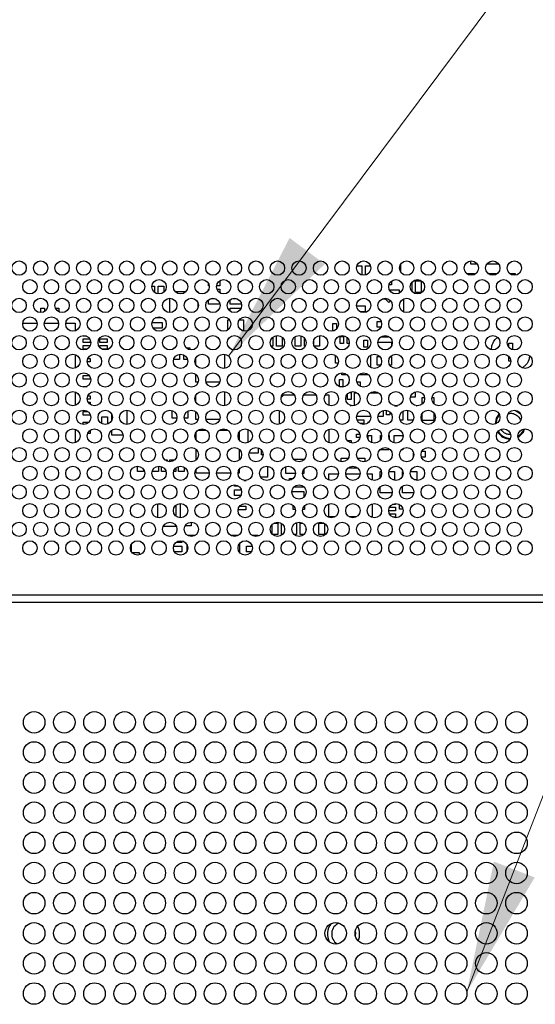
# Model space of a CAD drawing. Header units: millimetres. Extents: x 0 to 1118, y 0 to 864.
# Tile 59 of 65: x 865 to 883, y 469 to 503. Entities that reach past the tile are written whole.
import ezdxf

# ---------------------------------------------------------------- set-up
doc = ezdxf.new("R2010")
doc.units = ezdxf.units.MM
doc.styles.add('SLDTEXTSTYLE0', font='ARIAL.TTF', dxfattribs={"width": 0.948})
doc.dimstyles.new('SLDDIMSTYLE3', dxfattribs={"dimtxt": 5.650301, "dimasz": 4.572, "dimexe": 0, "dimexo": 0.0625, "dimgap": 1.412575, "dimtad": 0, "dimtih": 1, "dimtoh": 1, "dimdec": 1, "dimlfac": 4, "dimrnd": 1e-09, "dimzin": 4, "dimdsep": 46, "dimtxsty": 'SLDTEXTSTYLE0', "dimsah": 1, "dimcen": 0.09, "dimadec": 0, "dimazin": 1, "dimtfac": 1, "dimtofl": 0, "dimtmove": 0, "dimatfit": 3, "dimfxl": 1, "dimfrac": 2, "dimtolj": 1, "dimtzin": 12, "dimarcsym": 0})

# ---------------------------------------------------------------- blocks, each defined once
blk = doc.blocks.new('_D_7')
at = {"color": 7, "linetype": 'Continuous', "lineweight": 0}
for p, q in [((814.78, 478.159), (814.78, 524.174)), ((914.78, 478.159), (914.78, 524.174)), ((814.78, 522.574), (852.492, 522.574)), ((914.78, 522.574), (877.069, 522.574))]:
    blk.add_line(p, q, dxfattribs=at)
for points in [[(814.78, 522.574), (819.352, 521.812), (819.352, 523.336)], [(914.78, 522.574), (910.208, 523.336), (910.208, 521.812)]]:
    blk.add_solid(points, dxfattribs=at)
at = {"color": 7, "linetype": 'Continuous', "lineweight": 0, "char_height": 5.8208, "attachment_point": 1, "style": 'SLDTEXTSTYLE0'}
for s, insert in [('400.0', (855.079, 530.077)), ('(15.75)', (852.492, 521.4))]:
    blk.add_mtext(s, dxfattribs=dict(at, insert=insert))

msp = doc.modelspace()

# ---------------------------------------------------------------- linework, layer by layer
at = {"color": 7, "linetype": 'Continuous', "lineweight": 0}
for p, q in [((907.4991, 538.4218), (872.3292, 491.2837)), ((880.6257, 469.1375), (907.4991, 538.4218))]:
    msp.add_line(p, q, dxfattribs=at)
at = {"color": 7, "linetype": 'Continuous', "lineweight": 30}
for p, q in [((876.7935, 494.434), (876.9728, 494.434)), ((876.9728, 494.434), (876.9728, 494.1107)), ((877.0916, 494.1117), (877.0916, 494.434)), ((877.0916, 494.434), (877.2672, 494.434)), ((878.3103, 494.4728), (878.3103, 494.2353)), ((880.7666, 494.4965), (880.7666, 494.6037)), ((880.9857, 494.4965), (880.7666, 494.4965)), ((881.7357, 494.4965), (881.3249, 494.4965)), ((880.6095, 494.1715), (880.8978, 494.1715)), ((880.8978, 494.1715), (880.8978, 494.1334)), ((881.3595, 494.1715), (881.6478, 494.1715)), ((881.6478, 494.1715), (881.6478, 494.1334)), ((882.1095, 494.1715), (882.3103, 494.1715)), ((882.3103, 494.1715), (882.3103, 494.1058)), ((869.6559, 493.7215), (869.7478, 493.7215)), ((869.7478, 493.7215), (869.7478, 493.5099)), ((869.8728, 493.7215), (870.0728, 493.7215)), ((869.8728, 493.4562), (869.8728, 493.7215)), ((870.0728, 493.7215), (870.0728, 493.5184)), ((871.6228, 493.734), (871.6228, 493.8273)), ((871.6535, 493.734), (871.6228, 493.734)), ((872.0228, 493.734), (871.9071, 493.734)), ((872.0228, 493.916), (872.0228, 493.734)), ((877.9978, 493.7715), (877.9146, 493.7715)), ((877.9978, 493.8982), (877.9978, 493.7715)), ((878.7103, 493.8605), (878.7103, 493.5476)), ((878.8353, 493.909), (879.0353, 493.909)), ((878.8353, 493.509), (878.8353, 493.909)), ((879.0353, 493.909), (879.0353, 493.509)), ((870.2853, 492.8041), (870.2853, 493.304)), ((870.472, 493.534), (870.8386, 493.534)), ((871.222, 493.534), (871.2603, 493.534)), ((871.2603, 493.534), (871.2603, 493.5004)), ((871.6228, 493.5808), (871.6228, 493.6215)), ((871.6228, 493.6215), (871.6413, 493.6215)), ((871.9193, 493.6215), (872.0228, 493.6215)), ((872.0228, 493.6215), (872.0228, 493.492)), ((877.9296, 493.5965), (878.2728, 493.5965)), ((878.2728, 493.5965), (878.2728, 493.4834)), ((879.0353, 493.509), (878.8353, 493.509)), ((865.7853, 492.8041), (865.7853, 492.959)), ((865.7853, 492.959), (865.9103, 492.959)), ((865.9103, 492.959), (865.9103, 492.8405)), ((866.2991, 492.959), (866.4103, 492.959)), ((866.4103, 492.959), (866.4103, 492.8347)), ((871.2603, 493.152), (871.2603, 492.9561)), ((871.6228, 493.0965), (871.6228, 493.2482)), ((872.0228, 493.0965), (871.6228, 493.0965)), ((871.7196, 493.2965), (871.8411, 493.2965)), ((872.0228, 493.1148), (872.0228, 493.0965)), ((872.3853, 493.0965), (872.3853, 493.2577)), ((872.7767, 493.0965), (872.3853, 493.0965)), ((872.3853, 492.959), (872.7616, 492.959)), ((872.3853, 492.8504), (872.3853, 492.959)), ((872.4696, 493.2965), (872.5911, 493.2965)), ((876.7811, 493.034), (877.0853, 493.034)), ((877.0853, 493.034), (877.0853, 492.834)), ((877.6824, 493.284), (877.7853, 493.284)), ((877.7853, 493.284), (877.9103, 493.159)), ((877.9103, 493.159), (877.9692, 493.2179)), ((878.4228, 493.2797), (878.4228, 492.8283)), ((869.6103, 492.8172), (869.6103, 492.8215)), ((869.6103, 492.8215), (869.6222, 492.8215)), ((870.0103, 492.6215), (869.7821, 492.6215)), ((870.0103, 492.6309), (870.0103, 492.6215)), ((877.0853, 492.834), (876.9116, 492.834)), ((865.1571, 492.434), (865.6535, 492.434)), ((865.9071, 492.434), (866.4035, 492.434)), ((866.6571, 492.434), (866.9853, 492.434)), ((866.9853, 492.434), (866.9853, 492.1672)), ((869.6615, 492.459), (870.0103, 492.459)), ((870.0103, 492.459), (870.0103, 492.259)), ((872.2978, 492.5465), (872.3607, 492.5465)), ((872.2978, 492.1986), (872.2978, 492.5465)), ((872.6999, 492.5465), (872.8478, 492.5465)), ((872.8478, 492.5465), (872.8478, 492.1607)), ((875.9603, 492.1715), (875.9603, 492.4215)), ((875.9603, 492.4215), (876.0853, 492.4215)), ((876.0853, 492.4215), (876.0853, 492.2305)), ((877.4978, 492.2965), (877.4978, 492.4965)), ((877.4978, 492.4965), (877.6376, 492.4965)), ((877.631, 492.2965), (877.4978, 492.2965)), ((867.2603, 491.984), (867.2603, 492.0032)), ((867.3783, 491.984), (867.2603, 491.984)), ((870.0103, 492.259), (869.7017, 492.259)), ((873.8728, 491.9482), (873.8728, 491.634)), ((873.9978, 491.634), (873.9978, 492.0019)), ((874.1978, 491.9396), (874.1978, 491.634)), ((874.6478, 491.634), (874.6478, 491.966)), ((874.8478, 491.9948), (874.8478, 491.634)), ((875.4978, 492.0019), (875.4978, 491.634)), ((875.9972, 492.1715), (875.9603, 492.1715)), ((876.2103, 491.9715), (876.3353, 491.9715)), ((876.2103, 491.7215), (876.2103, 491.9715)), ((876.3353, 491.9715), (876.3353, 491.7215)), ((876.4603, 491.7215), (876.4603, 491.9275)), ((877.8978, 491.9465), (877.6208, 491.9465)), ((877.8978, 491.9747), (877.8978, 491.9465)), ((867.2603, 491.884), (867.4939, 491.884)), ((867.2603, 491.759), (867.2603, 491.884)), ((867.5103, 491.759), (867.2603, 491.759)), ((867.2603, 491.659), (867.5103, 491.659)), ((867.2603, 491.534), (867.2603, 491.659)), ((867.5103, 491.852), (867.5103, 491.759)), ((867.5103, 491.659), (867.5103, 491.6561)), ((867.8478, 491.884), (868.0978, 491.884)), ((867.8478, 491.759), (867.8478, 491.884)), ((868.0978, 491.759), (867.8478, 491.759)), ((867.8478, 491.659), (868.0978, 491.659)), ((867.8478, 491.5832), (867.8478, 491.659)), ((868.0978, 491.884), (868.0978, 491.759)), ((868.0978, 491.659), (868.0978, 491.534)), ((873.8728, 491.634), (873.811, 491.634)), ((874.1978, 491.634), (873.9978, 491.634)), ((874.8478, 491.634), (874.6478, 491.634)), ((874.9728, 491.634), (874.9728, 491.9135)), ((874.9997, 491.634), (874.9728, 491.634)), ((875.2978, 491.6621), (875.2978, 491.8459)), ((875.4978, 491.634), (875.311, 491.634)), ((876.3353, 491.7215), (876.2103, 491.7215)), ((876.5282, 491.7215), (876.4603, 491.7215)), ((877.0353, 491.5965), (877.0353, 491.8465)), ((877.0353, 491.8465), (877.1603, 491.8465)), ((877.1603, 491.5965), (877.0353, 491.5965)), ((877.1603, 491.8465), (877.1603, 491.5965)), ((877.5309, 491.7715), (877.9978, 491.7715)), ((877.9978, 491.7715), (877.9978, 491.6308)), ((882.0853, 491.734), (882.2103, 491.734)), ((882.0853, 491.5976), (882.0853, 491.734)), ((882.2103, 491.734), (882.2103, 491.514)), ((866.9853, 491.3409), (866.9853, 490.8672)), ((867.3991, 491.534), (867.2603, 491.534)), ((868.0978, 491.534), (867.9116, 491.534)), ((870.4228, 491.5715), (870.4512, 491.5715)), ((870.4228, 491.5486), (870.4228, 491.5715)), ((870.6228, 491.3519), (870.6228, 491.1715)), ((870.7728, 491.1715), (870.7728, 491.3247)), ((870.8595, 491.5715), (870.9728, 491.5715)), ((870.9728, 491.5715), (870.9728, 491.5107)), ((872.1853, 491.3522), (872.1853, 490.8558)), ((876.0478, 491.0465), (876.0478, 491.2965)), ((876.0478, 491.2965), (876.0648, 491.2965)), ((877.2728, 491.316), (877.2728, 490.892)), ((877.4978, 491.2715), (877.5909, 491.2715)), ((877.4978, 490.9715), (877.4978, 491.2715)), ((877.9697, 491.2715), (877.9978, 491.2715)), ((877.9978, 491.2715), (877.9978, 490.9715)), ((882.0853, 491.109), (882.0853, 491.2775)), ((867.5103, 491.084), (867.4061, 491.084)), ((867.4285, 491.209), (867.5103, 491.209)), ((867.5103, 491.209), (867.5103, 491.084)), ((870.4228, 491.1715), (870.4228, 491.1959)), ((870.6228, 491.1715), (870.4228, 491.1715)), ((870.8961, 491.1715), (870.7728, 491.1715)), ((871.1853, 490.9853), (871.1853, 491.2228)), ((876.1486, 491.0465), (876.0478, 491.0465)), ((877.6173, 490.9715), (877.4978, 490.9715)), ((877.9978, 490.9715), (877.9433, 490.9715)), ((882.1553, 491.109), (882.0853, 491.109)), ((867.2603, 490.609), (867.4765, 490.609)), ((867.2603, 490.484), (867.2603, 490.609)), ((871.1853, 490.384), (871.1853, 490.6502)), ((876.2728, 490.634), (876.2728, 490.7039)), ((876.4538, 490.634), (876.2728, 490.634)), ((877.2038, 490.634), (876.8568, 490.634)), ((867.5103, 490.484), (867.2603, 490.484)), ((867.2603, 490.234), (867.3991, 490.234)), ((867.2603, 490.2048), (867.2603, 490.234)), ((867.5103, 490.552), (867.5103, 490.484)), ((871.2703, 490.384), (871.1853, 490.384)), ((872.0203, 490.384), (871.5403, 490.384)), ((876.1853, 490.2228), (876.1853, 490.4715)), ((876.1853, 490.4715), (876.3103, 490.4715)), ((876.3103, 490.2215), (876.1884, 490.2215)), ((876.3103, 490.4715), (876.3103, 490.2215)), ((876.5103, 490.3965), (876.5236, 490.3965)), ((876.5103, 490.3561), (876.5103, 490.3965)), ((876.787, 490.3965), (876.9103, 490.3965)), ((876.9103, 490.3965), (876.9103, 490.2347)), ((878.6228, 490.2218), (878.6228, 490.259)), ((878.6228, 490.259), (878.6868, 490.259)), ((866.9853, 490.0409), (866.9853, 489.5672)), ((867.4285, 489.909), (867.5103, 489.909)), ((867.5103, 489.909), (867.5103, 489.784)), ((871.1853, 489.6853), (871.1853, 489.9228)), ((872.1853, 490.0522), (872.1853, 489.5558)), ((874.1587, 489.8449), (874.2478, 489.934)), ((874.2478, 489.934), (874.6189, 489.934)), ((874.9418, 489.934), (875.3689, 489.934)), ((875.6918, 489.934), (875.8228, 489.934)), ((875.8228, 489.934), (875.8228, 489.568)), ((876.4728, 489.7715), (876.4728, 489.9749)), ((876.5321, 490.0215), (876.5978, 490.0215)), ((876.5978, 490.0215), (876.5978, 489.7715)), ((876.7103, 489.5602), (876.7103, 490.009)), ((876.7103, 490.009), (876.7984, 490.009)), ((877.2622, 490.009), (877.5484, 490.009)), ((878.8228, 490.04), (878.8228, 489.859)), ((867.5103, 489.784), (867.4061, 489.784)), ((867.436, 489.684), (867.5103, 489.684)), ((867.5103, 489.684), (867.5103, 489.6004)), ((876.5978, 489.7715), (876.4728, 489.7715)), ((876.5634, 489.5715), (876.5978, 489.5715)), ((876.5978, 489.5715), (876.5978, 489.5607)), ((878.1056, 489.559), (878.2051, 489.559)), ((878.8228, 489.859), (878.6615, 489.859)), ((878.8556, 489.559), (878.8728, 489.559)), ((878.8728, 489.559), (878.8728, 489.5562)), ((879.0728, 489.6184), (879.0728, 489.8465)), ((879.0728, 489.8465), (879.1517, 489.8465)), ((879.409, 489.8465), (879.4728, 489.8465)), ((879.4728, 489.8465), (879.4728, 489.6332)), ((867.2603, 489.234), (867.2603, 489.359)), ((867.2603, 489.359), (867.4234, 489.359)), ((867.5103, 489.234), (867.2603, 489.234)), ((867.5103, 489.252), (867.5103, 489.234)), ((868.2603, 489.0561), (868.2603, 489.252)), ((868.7853, 489.404), (868.7853, 488.9041)), ((870.3603, 489.1215), (870.3603, 489.3909)), ((870.9103, 489.3734), (870.9103, 489.1215)), ((871.1853, 489.084), (871.1853, 489.3502)), ((874.0978, 488.9133), (874.0978, 489.3948)), ((877.2785, 489.184), (876.7821, 489.184)), ((877.7103, 489.184), (877.5321, 489.184)), ((877.7103, 489.394), (877.7103, 489.184)), ((877.8228, 489.2465), (877.8228, 489.4004)), ((877.9478, 489.2465), (877.8228, 489.2465)), ((877.9478, 489.3396), (877.9478, 489.2465)), ((878.3978, 489.366), (878.3978, 489.059)), ((878.5728, 489.059), (878.5728, 489.4004)), ((879.0728, 489.0465), (879.0728, 489.2935)), ((879.4728, 489.3135), (879.4728, 489.0465)), ((867.2603, 488.9048), (867.2603, 488.984)), ((867.2603, 488.984), (867.4636, 488.984)), ((867.9103, 488.9347), (867.9103, 489.1715)), ((867.9103, 489.1715), (868.1103, 489.1715)), ((868.1103, 489.1715), (868.1103, 488.9172)), ((870.5282, 489.1215), (870.3603, 489.1215)), ((870.9103, 489.1215), (870.7825, 489.1215)), ((871.2703, 489.084), (871.1853, 489.084)), ((872.0203, 489.084), (871.5403, 489.084)), ((876.7966, 489.0653), (877.0353, 489.0653)), ((877.0353, 488.9403), (876.9007, 488.9403)), ((877.0353, 489.0653), (877.0353, 488.9403)), ((877.1853, 488.9965), (877.2245, 488.9965)), ((877.1853, 488.9579), (877.1853, 488.9965)), ((878.3978, 489.059), (878.2991, 489.059)), ((878.7616, 489.059), (878.5728, 489.059)), ((879.4728, 489.0465), (879.0728, 489.0465)), ((866.9853, 488.7409), (866.9853, 488.2672)), ((867.5103, 488.5965), (867.4231, 488.5965)), ((867.5103, 488.7077), (867.5103, 488.5965)), ((868.2603, 488.534), (868.2603, 488.7077)), ((868.6535, 488.534), (868.2603, 488.534)), ((871.1978, 488.3646), (871.1978, 488.6435)), ((871.2622, 488.709), (871.5484, 488.709)), ((872.0122, 488.709), (872.2984, 488.709)), ((872.6978, 488.6435), (872.6978, 488.3646)), ((873.0103, 488.2772), (873.0103, 488.7309)), ((875.8228, 488.74), (875.8228, 488.268)), ((876.7853, 488.7028), (876.7853, 488.7176)), ((876.807, 488.7028), (876.7853, 488.7028)), ((876.7853, 488.4465), (876.7853, 488.5715)), ((876.7853, 488.5715), (876.8961, 488.5715)), ((877.1853, 488.3853), (877.1853, 488.5215)), ((877.1853, 488.5215), (877.3103, 488.5215)), ((877.3103, 488.5215), (877.3103, 488.2728)), ((877.6228, 488.5215), (877.6547, 488.5215)), ((877.6228, 488.3808), (877.6228, 488.5215)), ((877.9059, 488.5215), (877.9228, 488.5215)), ((877.9228, 488.5215), (877.9228, 488.4121)), ((878.0978, 488.2607), (878.0978, 488.5215)), ((878.0978, 488.5215), (878.3978, 488.5215)), ((878.3978, 488.5215), (878.3978, 488.4433)), ((876.4612, 488.3465), (876.5978, 488.3465)), ((876.5978, 488.3465), (876.5978, 488.2607)), ((876.8986, 488.4465), (876.7853, 488.4465)), ((871.1978, 487.6684), (871.1978, 488.0396)), ((872.6978, 488.0396), (872.6978, 487.6684)), ((873.3603, 487.909), (873.0365, 487.909)), ((873.3603, 488.0909), (873.3603, 487.909)), ((873.4728, 487.8465), (873.4728, 488.0135)), ((873.5302, 487.8465), (873.4728, 487.8465)), ((877.6228, 488.0215), (877.6228, 488.0482)), ((877.9228, 488.0215), (877.6228, 488.0215)), ((877.9228, 488.0594), (877.9228, 488.0215)), ((878.3978, 488.0215), (878.3447, 488.0215)), ((878.3978, 488.066), (878.3978, 488.0215)), ((878.7728, 487.7933), (878.7728, 487.9148)), ((879.0597, 487.9715), (879.1728, 487.9715)), ((879.1728, 487.9715), (879.1728, 487.7715)), ((869.3595, 487.6715), (869.3603, 487.6715)), ((869.3603, 487.6715), (869.3603, 487.6707)), ((869.6853, 487.6715), (869.7012, 487.6715)), ((869.6853, 487.6579), (869.6853, 487.6715)), ((870.1095, 487.6715), (870.1853, 487.6715)), ((870.1853, 487.6715), (870.1853, 487.6228)), ((870.2853, 487.6041), (870.2853, 487.6715)), ((870.2853, 487.6715), (870.4512, 487.6715)), ((874.5862, 487.6965), (874.9478, 487.6965)), ((874.9478, 487.6965), (874.9478, 487.6684)), ((876.2478, 487.6062), (876.2478, 487.734)), ((876.2478, 487.734), (876.4997, 487.734)), ((876.811, 487.734), (877.0728, 487.734)), ((877.0728, 487.609), (877.0712, 487.6074)), ((877.0728, 487.734), (877.0728, 487.609)), ((879.1728, 487.7715), (879.0443, 487.7715)), ((869.1603, 487.2715), (869.1603, 487.454)), ((869.3603, 487.2715), (869.1603, 487.2715)), ((869.3603, 487.3471), (869.3603, 487.2715)), ((869.6853, 487.2715), (869.6853, 487.3228)), ((869.8853, 487.2715), (869.6853, 487.2715)), ((869.8853, 487.4532), (869.8853, 487.2715)), ((869.9853, 487.2715), (869.9853, 487.4409)), ((870.1461, 487.2715), (869.9853, 487.2715)), ((870.4853, 487.2715), (870.4146, 487.2715)), ((870.4853, 487.3873), (870.4853, 487.2715)), ((870.5853, 487.2715), (870.5853, 487.444)), ((870.7853, 487.2715), (870.5853, 487.2715)), ((870.7853, 487.4176), (870.7853, 487.2715)), ((870.8978, 487.259), (870.8978, 487.2648)), ((870.8992, 487.259), (870.8978, 487.259)), ((871.1978, 487.209), (871.1978, 487.3435)), ((871.6553, 487.209), (871.1978, 487.209)), ((872.4053, 487.209), (871.9054, 487.209)), ((872.6978, 487.209), (872.6554, 487.209)), ((872.6978, 487.3435), (872.6978, 487.209)), ((873.6853, 487.4522), (873.6853, 487.0715)), ((874.3228, 487.1965), (874.3228, 487.44)), ((874.6552, 487.1965), (874.3228, 487.1965)), ((874.9478, 487.1965), (874.9054, 487.1965)), ((874.9478, 487.3435), (874.9478, 487.1965)), ((875.8228, 486.968), (875.8228, 487.184)), ((875.8228, 487.184), (876.1545, 487.184)), ((876.4061, 487.184), (876.9045, 487.184)), ((876.8288, 487.384), (876.4818, 487.384)), ((877.1561, 487.184), (877.3228, 487.184)), ((877.3228, 487.184), (877.3228, 486.968)), ((877.6103, 487.2715), (877.6461, 487.2715)), ((877.6103, 487.0609), (877.6103, 487.2715)), ((877.9146, 487.2715), (878.1103, 487.2715)), ((878.1103, 487.2715), (878.1103, 486.9715)), ((878.3853, 487.2715), (878.3961, 487.2715)), ((878.3853, 487.1061), (878.3853, 487.2715)), ((878.6646, 487.2715), (878.8853, 487.2715)), ((878.8853, 487.2715), (878.8853, 486.9715)), ((872.5353, 486.759), (872.5353, 486.804)), ((872.8556, 486.959), (872.9353, 486.959)), ((872.9353, 486.959), (872.9353, 486.9558)), ((873.6853, 487.0715), (873.4433, 487.0715)), ((874.4478, 487.0215), (874.5762, 487.0215)), ((874.4478, 486.9577), (874.4478, 487.0215)), ((878.1103, 486.9715), (878.0634, 486.9715)), ((878.8853, 486.9715), (878.8134, 486.9715)), ((872.6734, 486.759), (872.5353, 486.759)), ((872.5353, 486.634), (872.7672, 486.634)), ((872.5353, 486.434), (872.5353, 486.634)), ((874.5309, 486.5715), (874.9478, 486.5715)), ((874.9478, 486.7215), (874.5947, 486.7215)), ((874.9478, 486.7396), (874.9478, 486.7215)), ((874.9478, 486.5715), (874.9478, 486.3684)), ((877.6103, 486.5215), (877.6103, 486.7373)), ((878.0282, 486.5215), (877.6103, 486.5215)), ((878.3853, 486.5215), (878.3853, 486.7577)), ((878.7782, 486.5215), (878.3853, 486.5215)), ((882.0353, 486.6038), (882.0353, 486.5043)), ((869.8603, 485.6581), (869.8603, 486.1465)), ((869.8603, 486.1465), (869.9661, 486.1465)), ((870.6478, 485.6541), (870.6478, 486.1539)), ((872.7497, 486.434), (872.5353, 486.434)), ((875.8228, 485.684), (875.8228, 486.14)), ((877.3228, 486.14), (877.3228, 485.684)), ((878.1353, 486.1215), (878.0321, 486.1215)), ((878.1353, 486.1532), (878.1353, 486.1215)), ((878.2791, 485.9528), (878.2791, 486.1213)), ((870.4853, 486.0873), (870.4853, 485.7207)), ((872.6728, 485.934), (872.6728, 485.9959)), ((872.9228, 485.934), (872.6728, 485.934)), ((872.7092, 486.059), (872.9228, 486.059)), ((872.9228, 486.059), (872.9228, 485.934)), ((874.5728, 485.9465), (874.5728, 486.0896)), ((874.6517, 485.9465), (874.5728, 485.9465)), ((874.9728, 485.9465), (874.909, 485.9465)), ((874.9728, 486.0749), (874.9728, 485.9465)), ((878.1353, 485.8965), (877.9054, 485.8965)), ((877.9296, 485.7965), (878.1353, 485.7965)), ((877.9347, 486.0215), (878.1353, 486.0215)), ((878.1353, 486.0215), (878.1353, 485.8965)), ((878.1353, 485.7965), (878.1353, 485.6715)), ((878.4005, 485.9528), (878.2791, 485.9528)), ((871.0228, 485.5039), (871.0228, 485.3715)), ((873.8478, 485.0832), (873.8478, 485.4249)), ((873.9071, 485.4715), (874.0478, 485.4715)), ((874.0478, 485.4715), (874.0478, 485.0715)), ((874.1728, 485.0715), (874.1728, 485.4594)), ((874.6571, 485.4715), (874.6978, 485.4715)), ((874.6978, 485.4715), (874.6978, 485.0715)), ((874.8228, 485.0715), (874.8228, 485.4715)), ((874.8228, 485.4715), (874.9036, 485.4715)), ((875.4728, 485.0715), (875.4728, 485.4715)), ((875.4728, 485.4715), (875.6536, 485.4715)), ((875.6728, 485.4594), (875.6728, 485.0715)), ((876.0241, 485.684), (875.8228, 485.684)), ((876.7741, 485.684), (876.5366, 485.684)), ((877.3228, 485.684), (877.2866, 485.684)), ((878.1353, 485.6715), (878.0634, 485.6715)), ((870.4853, 485.3465), (870.0481, 485.3465)), ((870.4853, 485.3971), (870.4853, 485.3465)), ((871.0228, 485.3715), (870.8097, 485.3715)), ((874.0478, 485.0715), (873.8595, 485.0715)), ((874.2012, 485.0715), (874.1728, 485.0715)), ((874.6978, 485.0715), (874.6095, 485.0715)), ((874.9512, 485.0715), (874.8228, 485.0715)), ((875.0228, 485.3148), (875.0228, 485.1933)), ((875.6728, 485.0715), (875.4728, 485.0715)), ((868.9353, 484.7228), (868.9353, 484.4853)), ((870.6978, 484.7965), (870.4958, 484.7965)), ((870.6978, 484.8504), (870.6978, 484.7965)), ((870.8909, 485.0465), (871.1698, 485.0465)), ((871.6409, 485.0465), (871.6728, 485.0465)), ((871.6728, 485.0465), (871.7031, 485.0163)), ((872.3909, 485.0465), (872.6698, 485.0465)), ((872.7103, 484.7605), (872.7103, 484.4476)), ((872.9478, 484.8465), (872.9478, 484.8504)), ((872.9661, 484.8465), (872.9478, 484.8465)), ((873.1409, 485.0465), (873.3478, 485.0465)), ((873.3478, 485.0465), (873.3478, 485.0133)), ((868.9612, 484.4465), (869.2166, 484.4465)), ((869.2166, 484.4465), (869.2166, 484.3617)), ((870.4146, 484.6715), (870.6978, 484.6715)), ((870.6978, 484.4715), (870.4433, 484.4715)), ((870.6978, 484.6715), (870.6978, 484.4715)), ((870.8853, 484.5061), (870.8853, 484.702)), ((872.9478, 484.6715), (873.1461, 484.6715)), ((872.9478, 484.4715), (872.9478, 484.6715)), ((873.1173, 484.4715), (872.9478, 484.4715)), ((988.5961, 482.954), (808.2803, 482.954)), ((988.7728, 482.704), (808.2803, 482.704))]:
    msp.add_line(p, q, dxfattribs=at)
at = {"color": 7, "linetype": 'Continuous', "lineweight": 30, "flags": 128}
for points in [[(881.6228, 488.9218), (881.6628, 489.1224), (881.753, 489.2676)], [(881.648, 488.9334), (881.6859, 489.1129), (881.7643, 489.2423)], [(882.279, 489.404), (882.3392, 489.3835), (882.4961, 489.2803)], [(876.7347, 471.2358), (876.7418, 471.1835), (876.7391, 471.0985)]]:
    msp.add_lwpolyline(points, dxfattribs=at)
at = {"color": 7, "linetype": 'Continuous', "lineweight": 30}
for centre, radius in [((865.0303, 494.354), 0.25), ((865.7803, 494.354), 0.25), ((866.5303, 494.354), 0.25), ((867.2803, 494.354), 0.25), ((868.0303, 494.354), 0.25), ((868.7803, 494.354), 0.25), ((869.5303, 494.354), 0.25), ((870.2803, 494.354), 0.25), ((871.0303, 494.354), 0.25), ((871.7803, 494.354), 0.25), ((872.5303, 494.354), 0.25), ((873.2803, 494.354), 0.25), ((874.0303, 494.354), 0.25), ((874.7803, 494.354), 0.25), ((875.5303, 494.354), 0.25), ((876.2803, 494.354), 0.25), ((877.0303, 494.354), 0.25), ((877.7803, 494.354), 0.25), ((878.5303, 494.354), 0.25), ((879.2803, 494.354), 0.25), ((880.0303, 494.354), 0.25), ((880.7803, 494.354), 0.25), ((881.5303, 494.354), 0.25), ((882.2803, 494.354), 0.25), ((865.4053, 493.704), 0.25), ((866.1553, 493.704), 0.25), ((866.9053, 493.704), 0.25), ((867.6553, 493.704), 0.25), ((868.4053, 493.704), 0.25), ((869.1553, 493.704), 0.25), ((869.9053, 493.704), 0.25), ((870.6553, 493.704), 0.25), ((871.4053, 493.704), 0.25), ((872.1553, 493.704), 0.25), ((872.9053, 493.704), 0.25), ((873.6553, 493.704), 0.25), ((874.4053, 493.704), 0.25), ((875.1553, 493.704), 0.25), ((875.9053, 493.704), 0.25), ((876.6553, 493.704), 0.25), ((877.4053, 493.704), 0.25), ((878.1553, 493.704), 0.25), ((878.9053, 493.704), 0.25), ((879.6553, 493.704), 0.25), ((880.4053, 493.704), 0.25), ((881.1553, 493.704), 0.25), ((881.9053, 493.704), 0.25), ((882.6553, 493.704), 0.25), ((865.0303, 493.054), 0.25), ((865.7803, 493.054), 0.25), ((866.5303, 493.054), 0.25), ((867.2803, 493.054), 0.25), ((868.0303, 493.054), 0.25), ((868.7803, 493.054), 0.25), ((869.5303, 493.054), 0.25), ((870.2803, 493.054), 0.25), ((871.0303, 493.054), 0.25), ((871.7803, 493.054), 0.25), ((872.5303, 493.054), 0.25), ((873.2803, 493.054), 0.25), ((874.0303, 493.054), 0.25), ((874.7803, 493.054), 0.25), ((875.5303, 493.054), 0.25), ((876.2803, 493.054), 0.25), ((877.0303, 493.054), 0.25), ((877.7803, 493.054), 0.25), ((878.5303, 493.054), 0.25), ((879.2803, 493.054), 0.25), ((880.0303, 493.054), 0.25), ((880.7803, 493.054), 0.25), ((881.5303, 493.054), 0.25), ((882.2803, 493.054), 0.25), ((865.4053, 492.404), 0.25), ((866.1553, 492.404), 0.25), ((866.9053, 492.404), 0.25), ((867.6553, 492.404), 0.25), ((868.4053, 492.404), 0.25), ((869.1553, 492.404), 0.25), ((869.9053, 492.404), 0.25), ((870.6553, 492.404), 0.25), ((871.4053, 492.404), 0.25), ((872.1553, 492.404), 0.25), ((872.9053, 492.404), 0.25), ((873.6553, 492.404), 0.25), ((874.4053, 492.404), 0.25), ((875.1553, 492.404), 0.25), ((875.9053, 492.404), 0.25), ((876.6553, 492.404), 0.25), ((877.4053, 492.404), 0.25), ((878.1553, 492.404), 0.25), ((878.9053, 492.404), 0.25), ((879.6553, 492.404), 0.25), ((880.4053, 492.404), 0.25), ((881.1553, 492.404), 0.25), ((881.9053, 492.404), 0.25), ((882.6553, 492.404), 0.25), ((865.0303, 491.754), 0.25), ((865.7803, 491.754), 0.25), ((866.5303, 491.754), 0.25), ((867.2803, 491.754), 0.25), ((868.0303, 491.754), 0.25), ((868.7803, 491.754), 0.25), ((869.5303, 491.754), 0.25), ((870.2803, 491.754), 0.25), ((871.0303, 491.754), 0.25), ((871.7803, 491.754), 0.25), ((872.5303, 491.754), 0.25), ((873.2803, 491.754), 0.25), ((874.0303, 491.754), 0.25), ((874.7803, 491.754), 0.25), ((875.5303, 491.754), 0.25), ((876.2803, 491.754), 0.25), ((877.0303, 491.754), 0.25), ((877.7803, 491.754), 0.25), ((878.5303, 491.754), 0.25), ((879.2803, 491.754), 0.25), ((880.0303, 491.754), 0.25), ((880.7803, 491.754), 0.25), ((881.5303, 491.754), 0.25), ((882.2803, 491.754), 0.25), ((865.4053, 491.104), 0.25), ((866.1553, 491.104), 0.25), ((866.9053, 491.104), 0.25), ((867.6553, 491.104), 0.25), ((868.4053, 491.104), 0.25), ((869.1553, 491.104), 0.25), ((869.9053, 491.104), 0.25), ((870.6553, 491.104), 0.25), ((871.4053, 491.104), 0.25), ((872.1553, 491.104), 0.25), ((872.9053, 491.104), 0.25), ((873.6553, 491.104), 0.25), ((874.4053, 491.104), 0.25), ((875.1553, 491.104), 0.25), ((875.9053, 491.104), 0.25), ((876.6553, 491.104), 0.25), ((877.4053, 491.104), 0.25), ((878.1553, 491.104), 0.25), ((878.9053, 491.104), 0.25), ((879.6553, 491.104), 0.25), ((880.4053, 491.104), 0.25), ((881.1553, 491.104), 0.25), ((881.9053, 491.104), 0.25), ((882.6553, 491.104), 0.25), ((865.0303, 490.454), 0.25), ((865.7803, 490.454), 0.25), ((866.5303, 490.454), 0.25), ((867.2803, 490.454), 0.25), ((868.0303, 490.454), 0.25), ((868.7803, 490.454), 0.25), ((869.5303, 490.454), 0.25), ((870.2803, 490.454), 0.25), ((871.0303, 490.454), 0.25), ((871.7803, 490.454), 0.25), ((872.5303, 490.454), 0.25), ((873.2803, 490.454), 0.25), ((874.0303, 490.454), 0.25), ((874.7803, 490.454), 0.25), ((875.5303, 490.454), 0.25), ((876.2803, 490.454), 0.25), ((877.0303, 490.454), 0.25), ((877.7803, 490.454), 0.25), ((878.5303, 490.454), 0.25), ((879.2803, 490.454), 0.25), ((880.0303, 490.454), 0.25), ((880.7803, 490.454), 0.25), ((881.5303, 490.454), 0.25), ((882.2803, 490.454), 0.25), ((865.4053, 489.804), 0.25), ((866.1553, 489.804), 0.25), ((866.9053, 489.804), 0.25), ((867.6553, 489.804), 0.25), ((868.4053, 489.804), 0.25), ((869.1553, 489.804), 0.25), ((869.9053, 489.804), 0.25), ((870.6553, 489.804), 0.25), ((871.4053, 489.804), 0.25), ((872.1553, 489.804), 0.25), ((872.9053, 489.804), 0.25), ((873.6553, 489.804), 0.25), ((874.4053, 489.804), 0.25), ((875.1553, 489.804), 0.25), ((875.9053, 489.804), 0.25), ((876.6553, 489.804), 0.25), ((877.4053, 489.804), 0.25), ((878.1553, 489.804), 0.25), ((878.9053, 489.804), 0.25), ((879.6553, 489.804), 0.25), ((880.4053, 489.804), 0.25), ((881.1553, 489.804), 0.25), ((881.9053, 489.804), 0.25), ((882.6553, 489.804), 0.25), ((865.0303, 489.154), 0.25), ((865.7803, 489.154), 0.25), ((866.5303, 489.154), 0.25), ((867.2803, 489.154), 0.25), ((868.0303, 489.154), 0.25), ((868.7803, 489.154), 0.25), ((869.5303, 489.154), 0.25), ((870.2803, 489.154), 0.25), ((871.0303, 489.154), 0.25), ((871.7803, 489.154), 0.25), ((872.5303, 489.154), 0.25), ((873.2803, 489.154), 0.25), ((874.0303, 489.154), 0.25), ((874.7803, 489.154), 0.25), ((875.5303, 489.154), 0.25), ((876.2803, 489.154), 0.25), ((877.0303, 489.154), 0.25), ((877.7803, 489.154), 0.25), ((878.5303, 489.154), 0.25), ((879.2803, 489.154), 0.25), ((880.0303, 489.154), 0.25), ((880.7803, 489.154), 0.25), ((881.5303, 489.154), 0.25), ((882.2803, 489.154), 0.25), ((865.4053, 488.504), 0.25), ((866.1553, 488.504), 0.25), ((866.9053, 488.504), 0.25), ((867.6553, 488.504), 0.25), ((868.4053, 488.504), 0.25), ((869.1553, 488.504), 0.25), ((869.9053, 488.504), 0.25), ((870.6553, 488.504), 0.25), ((871.4053, 488.504), 0.25), ((872.1553, 488.504), 0.25), ((872.9053, 488.504), 0.25), ((873.6553, 488.504), 0.25), ((874.4053, 488.504), 0.25), ((875.1553, 488.504), 0.25), ((875.9053, 488.504), 0.25), ((876.6553, 488.504), 0.25), ((877.4053, 488.504), 0.25), ((878.1553, 488.504), 0.25), ((878.9053, 488.504), 0.25), ((879.6553, 488.504), 0.25), ((880.4053, 488.504), 0.25), ((881.1553, 488.504), 0.25), ((881.9053, 488.504), 0.25), ((882.6553, 488.504), 0.25), ((865.0303, 487.854), 0.25), ((865.7803, 487.854), 0.25), ((866.5303, 487.854), 0.25), ((867.2803, 487.854), 0.25), ((868.0303, 487.854), 0.25), ((868.7803, 487.854), 0.25), ((869.5303, 487.854), 0.25), ((870.2803, 487.854), 0.25), ((871.0303, 487.854), 0.25), ((871.7803, 487.854), 0.25), ((872.5303, 487.854), 0.25), ((873.2803, 487.854), 0.25), ((874.0303, 487.854), 0.25), ((874.7803, 487.854), 0.25), ((875.5303, 487.854), 0.25), ((876.2803, 487.854), 0.25), ((877.0303, 487.854), 0.25), ((877.7803, 487.854), 0.25), ((878.5303, 487.854), 0.25), ((879.2803, 487.854), 0.25), ((880.0303, 487.854), 0.25), ((880.7803, 487.854), 0.25), ((881.5303, 487.854), 0.25), ((882.2803, 487.854), 0.25), ((865.4053, 487.204), 0.25), ((866.1553, 487.204), 0.25), ((866.9053, 487.204), 0.25), ((867.6553, 487.204), 0.25), ((868.4053, 487.204), 0.25), ((869.1553, 487.204), 0.25), ((869.9053, 487.204), 0.25), ((870.6553, 487.204), 0.25), ((871.4053, 487.204), 0.25), ((872.1553, 487.204), 0.25), ((872.9053, 487.204), 0.25), ((873.6553, 487.204), 0.25), ((874.4053, 487.204), 0.25), ((875.1553, 487.204), 0.25), ((875.9053, 487.204), 0.25), ((876.6553, 487.204), 0.25), ((877.4053, 487.204), 0.25), ((878.1553, 487.204), 0.25), ((878.9053, 487.204), 0.25), ((879.6553, 487.204), 0.25), ((880.4053, 487.204), 0.25), ((881.1553, 487.204), 0.25), ((881.9053, 487.204), 0.25), ((882.6553, 487.204), 0.25), ((865.0303, 486.554), 0.25), ((865.7803, 486.554), 0.25), ((866.5303, 486.554), 0.25), ((867.2803, 486.554), 0.25), ((868.0303, 486.554), 0.25), ((868.7803, 486.554), 0.25), ((869.5303, 486.554), 0.25), ((870.2803, 486.554), 0.25), ((871.0303, 486.554), 0.25), ((871.7803, 486.554), 0.25), ((872.5303, 486.554), 0.25), ((873.2803, 486.554), 0.25), ((874.0303, 486.554), 0.25), ((874.7803, 486.554), 0.25), ((875.5303, 486.554), 0.25), ((876.2803, 486.554), 0.25), ((877.0303, 486.554), 0.25), ((877.7803, 486.554), 0.25), ((878.5303, 486.554), 0.25), ((879.2803, 486.554), 0.25), ((880.0303, 486.554), 0.25), ((880.7803, 486.554), 0.25), ((881.5303, 486.554), 0.25), ((882.2803, 486.554), 0.25), ((865.4053, 485.904), 0.25), ((866.1553, 485.904), 0.25), ((866.9053, 485.904), 0.25), ((867.6553, 485.904), 0.25), ((868.4053, 485.904), 0.25), ((869.1553, 485.904), 0.25), ((869.9053, 485.904), 0.25), ((870.6553, 485.904), 0.25), ((871.4053, 485.904), 0.25), ((872.1553, 485.904), 0.25), ((872.9053, 485.904), 0.25), ((873.6553, 485.904), 0.25), ((874.4053, 485.904), 0.25), ((875.1553, 485.904), 0.25), ((875.9053, 485.904), 0.25), ((876.6553, 485.904), 0.25), ((877.4053, 485.904), 0.25), ((878.1553, 485.904), 0.25), ((878.9053, 485.904), 0.25), ((879.6553, 485.904), 0.25), ((880.4053, 485.904), 0.25), ((881.1553, 485.904), 0.25), ((881.9053, 485.904), 0.25), ((882.6553, 485.904), 0.25), ((865.0303, 485.254), 0.25), ((865.7803, 485.254), 0.25), ((866.5303, 485.254), 0.25), ((867.2803, 485.254), 0.25), ((868.0303, 485.254), 0.25), ((868.7803, 485.254), 0.25), ((869.5303, 485.254), 0.25), ((870.2803, 485.254), 0.25), ((871.0303, 485.254), 0.25), ((871.7803, 485.254), 0.25), ((872.5303, 485.254), 0.25), ((873.2803, 485.254), 0.25), ((874.0303, 485.254), 0.25), ((874.7803, 485.254), 0.25), ((875.5303, 485.254), 0.25), ((876.2803, 485.254), 0.25), ((877.0303, 485.254), 0.25), ((877.7803, 485.254), 0.25), ((878.5303, 485.254), 0.25), ((879.2803, 485.254), 0.25), ((880.0303, 485.254), 0.25), ((880.7803, 485.254), 0.25), ((881.5303, 485.254), 0.25), ((882.2803, 485.254), 0.25), ((865.4053, 484.604), 0.25), ((866.1553, 484.604), 0.25), ((866.9053, 484.604), 0.25), ((867.6553, 484.604), 0.25), ((868.4053, 484.604), 0.25), ((869.1553, 484.604), 0.25), ((869.9053, 484.604), 0.25), ((870.6553, 484.604), 0.25), ((871.4053, 484.604), 0.25), ((872.1553, 484.604), 0.25), ((872.9053, 484.604), 0.25), ((873.6553, 484.604), 0.25), ((874.4053, 484.604), 0.25), ((875.1553, 484.604), 0.25), ((875.9053, 484.604), 0.25), ((876.6553, 484.604), 0.25), ((877.4053, 484.604), 0.25), ((878.1553, 484.604), 0.25), ((878.9053, 484.604), 0.25), ((879.6553, 484.604), 0.25), ((880.4053, 484.604), 0.25), ((881.1553, 484.604), 0.25), ((881.9053, 484.604), 0.25), ((882.6553, 484.604), 0.25), ((865.5553, 478.529), 0.375), ((866.6053, 478.529), 0.375), ((867.6553, 478.529), 0.375), ((868.7053, 478.529), 0.375), ((869.7553, 478.529), 0.375), ((870.8053, 478.529), 0.375), ((871.8553, 478.529), 0.375), ((872.9053, 478.529), 0.375), ((873.9553, 478.529), 0.375), ((875.0053, 478.529), 0.375), ((876.0553, 478.529), 0.375), ((877.1053, 478.529), 0.375), ((878.1553, 478.529), 0.375), ((879.2053, 478.529), 0.375), ((880.2553, 478.529), 0.375), ((881.3053, 478.529), 0.375), ((882.3553, 478.529), 0.375), ((865.5553, 477.479), 0.375), ((866.6053, 477.479), 0.375), ((867.6553, 477.479), 0.375), ((868.7053, 477.479), 0.375), ((869.7553, 477.479), 0.375), ((870.8053, 477.479), 0.375), ((871.8553, 477.479), 0.375), ((872.9053, 477.479), 0.375), ((873.9553, 477.479), 0.375), ((875.0053, 477.479), 0.375), ((876.0553, 477.479), 0.375), ((877.1053, 477.479), 0.375), ((878.1553, 477.479), 0.375), ((879.2053, 477.479), 0.375), ((880.2553, 477.479), 0.375), ((881.3053, 477.479), 0.375), ((882.3553, 477.479), 0.375), ((865.5553, 476.429), 0.375), ((866.6053, 476.429), 0.375), ((867.6553, 476.429), 0.375), ((868.7053, 476.429), 0.375), ((869.7553, 476.429), 0.375), ((870.8053, 476.429), 0.375), ((871.8553, 476.429), 0.375), ((872.9053, 476.429), 0.375), ((873.9553, 476.429), 0.375), ((875.0053, 476.429), 0.375), ((876.0553, 476.429), 0.375), ((877.1053, 476.429), 0.375), ((878.1553, 476.429), 0.375), ((879.2053, 476.429), 0.375), ((880.2553, 476.429), 0.375), ((881.3053, 476.429), 0.375), ((882.3553, 476.429), 0.375), ((865.5553, 475.379), 0.375), ((866.6053, 475.379), 0.375), ((867.6553, 475.379), 0.375), ((868.7053, 475.379), 0.375), ((869.7553, 475.379), 0.375), ((870.8053, 475.379), 0.375), ((871.8553, 475.379), 0.375), ((872.9053, 475.379), 0.375), ((873.9553, 475.379), 0.375), ((875.0053, 475.379), 0.375), ((876.0553, 475.379), 0.375), ((877.1053, 475.379), 0.375), ((878.1553, 475.379), 0.375), ((879.2053, 475.379), 0.375), ((880.2553, 475.379), 0.375), ((881.3053, 475.379), 0.375), ((882.3553, 475.379), 0.375), ((865.5553, 474.329), 0.375), ((866.6053, 474.329), 0.375), ((867.6553, 474.329), 0.375), ((868.7053, 474.329), 0.375), ((869.7553, 474.329), 0.375), ((870.8053, 474.329), 0.375), ((871.8553, 474.329), 0.375), ((872.9053, 474.329), 0.375), ((873.9553, 474.329), 0.375), ((875.0053, 474.329), 0.375), ((876.0553, 474.329), 0.375), ((877.1053, 474.329), 0.375), ((878.1553, 474.329), 0.375), ((879.2053, 474.329), 0.375), ((880.2553, 474.329), 0.375), ((881.3053, 474.329), 0.375), ((882.3553, 474.329), 0.375), ((865.5553, 473.279), 0.375), ((866.6053, 473.279), 0.375), ((867.6553, 473.279), 0.375), ((868.7053, 473.279), 0.375), ((869.7553, 473.279), 0.375), ((870.8053, 473.279), 0.375), ((871.8553, 473.279), 0.375), ((872.9053, 473.279), 0.375), ((873.9553, 473.279), 0.375), ((875.0053, 473.279), 0.375), ((876.0553, 473.279), 0.375), ((877.1053, 473.279), 0.375), ((878.1553, 473.279), 0.375), ((879.2053, 473.279), 0.375), ((880.2553, 473.279), 0.375), ((881.3053, 473.279), 0.375), ((882.3553, 473.279), 0.375), ((865.5553, 472.229), 0.375), ((866.6053, 472.229), 0.375), ((867.6553, 472.229), 0.375), ((868.7053, 472.229), 0.375), ((869.7553, 472.229), 0.375), ((870.8053, 472.229), 0.375), ((871.8553, 472.229), 0.375), ((872.9053, 472.229), 0.375), ((873.9553, 472.229), 0.375), ((875.0053, 472.229), 0.375), ((876.0553, 472.229), 0.375), ((877.1053, 472.229), 0.375), ((878.1553, 472.229), 0.375), ((879.2053, 472.229), 0.375), ((880.2553, 472.229), 0.375), ((881.3053, 472.229), 0.375), ((882.3553, 472.229), 0.375), ((865.5553, 471.179), 0.375), ((866.6053, 471.179), 0.375), ((867.6553, 471.179), 0.375), ((868.7053, 471.179), 0.375), ((869.7553, 471.179), 0.375), ((870.8053, 471.179), 0.375), ((871.8553, 471.179), 0.375), ((872.9053, 471.179), 0.375), ((873.9553, 471.179), 0.375), ((875.0053, 471.179), 0.375), ((876.0553, 471.179), 0.375), ((877.1053, 471.179), 0.375), ((878.1553, 471.179), 0.375), ((879.2053, 471.179), 0.375), ((880.2553, 471.179), 0.375), ((881.3053, 471.179), 0.375), ((882.3553, 471.179), 0.375), ((865.5553, 470.129), 0.375), ((866.6053, 470.129), 0.375), ((867.6553, 470.129), 0.375), ((868.7053, 470.129), 0.375), ((869.7553, 470.129), 0.375), ((870.8053, 470.129), 0.375), ((871.8553, 470.129), 0.375), ((872.9053, 470.129), 0.375), ((873.9553, 470.129), 0.375), ((875.0053, 470.129), 0.375), ((876.0553, 470.129), 0.375), ((877.1053, 470.129), 0.375), ((878.1553, 470.129), 0.375), ((879.2053, 470.129), 0.375), ((880.2553, 470.129), 0.375), ((881.3053, 470.129), 0.375), ((882.3553, 470.129), 0.375), ((865.5553, 469.079), 0.375), ((866.6053, 469.079), 0.375), ((867.6553, 469.079), 0.375), ((868.7053, 469.079), 0.375), ((869.7553, 469.079), 0.375), ((870.8053, 469.079), 0.375), ((871.8553, 469.079), 0.375), ((872.9053, 469.079), 0.375), ((873.9553, 469.079), 0.375), ((875.0053, 469.079), 0.375), ((876.0553, 469.079), 0.375), ((877.1053, 469.079), 0.375), ((878.1553, 469.079), 0.375), ((879.2053, 469.079), 0.375), ((880.2553, 469.079), 0.375), ((881.3053, 469.079), 0.375), ((882.3553, 469.079), 0.375)]:
    msp.add_circle(centre, radius, dxfattribs=at)
for centre, radius, start, end in [((882.1478, 488.9215), 0.525, 211.51992, 268.18075), ((882.1478, 488.9215), 0.5, 210.4444, 269.25627), ((882.1478, 488.9215), 0.5, 301.02954, 340.08493), ((882.1478, 488.9215), 0.525, 299.74287, 341.3716), ((876.3303, 471.154), 0.5625, 139.0288, 210.58234), ((876.3303, 471.154), 0.4125, 112.473, 237.13814), ((876.3303, 471.154), 0.5625, 334.81592, 28.8793)]:
    msp.add_arc(centre, radius, start, end, dxfattribs=at)
for points, knots in [([(881.4786, 491.5131), (881.4867, 491.5707), (881.5074, 491.7167), (881.5991, 491.8695), (881.6886, 491.9261), (881.7024, 491.9348)], [0, 0, 0, 0, 0.3554108, 0.9006223, 1, 1, 1, 1]), ([(882.8103, 491.2957), (882.8036, 491.2495), (882.7839, 491.1148), (882.6849, 490.9616), (882.5804, 490.898), (882.5525, 490.8809)], [0, 0, 0, 0, 0.2765198, 0.8063894, 1, 1, 1, 1])]:
    msp.add_open_spline(points, degree=3, knots=knots, dxfattribs=at)
at = {"color": 8, "linetype": 'Continuous', "lineweight": 30}
for points, knots in [([(882.0714, 489.2819), (882.0967, 489.2883), (882.1679, 489.3063), (882.2681, 489.2817), (882.3551, 489.2374), (882.4153, 489.1885), (882.462, 489.1285), (882.4935, 489.0797), (882.4986, 489.0494), (882.4994, 489.0443)], [0, 0, 0, 0, 0.1442562, 0.4046167, 0.5463961, 0.6879288, 0.829714, 0.9712478, 1, 1, 1, 1]), ([(882.1467, 488.5468), (882.0999, 488.5518), (882.0276, 488.5596), (881.9403, 488.606), (881.8815, 488.6549), (881.8417, 488.6995), (881.827, 488.7294), (881.8235, 488.7364)], [0, 0, 0, 0, 0.3552719, 0.5503967, 0.7451938, 0.9403266, 1, 1, 1, 1])]:
    msp.add_open_spline(points, degree=3, knots=knots, dxfattribs=at)
at = {"color": 7, "linetype": 'Continuous', "lineweight": 0}
for points in [[(872.3292, 491.2837), (875.674, 494.4925), (874.4525, 495.4038)], [(880.6257, 469.1375), (882.9895, 473.1246), (881.5686, 473.6757)]]:
    msp.add_solid(points, dxfattribs=at)

# ---------------------------------------------------------------- dimensions: what is measured, and where the dimension line sits
dim = msp.add_linear_dim(base=(914.7803, 522.5735), p1=(814.7803, 476.559), p2=(914.7803, 476.559), text='<>\\P(15.75)', dimstyle='SLDDIMSTYLE3', dxfattribs=at)
dim.commit()
dim.dimension.update_dxf_attribs({"geometry": '_D_7', "text_midpoint": (864.7803, 522.5735), "dimtype": 160})

doc.saveas('drawing.dxf')
